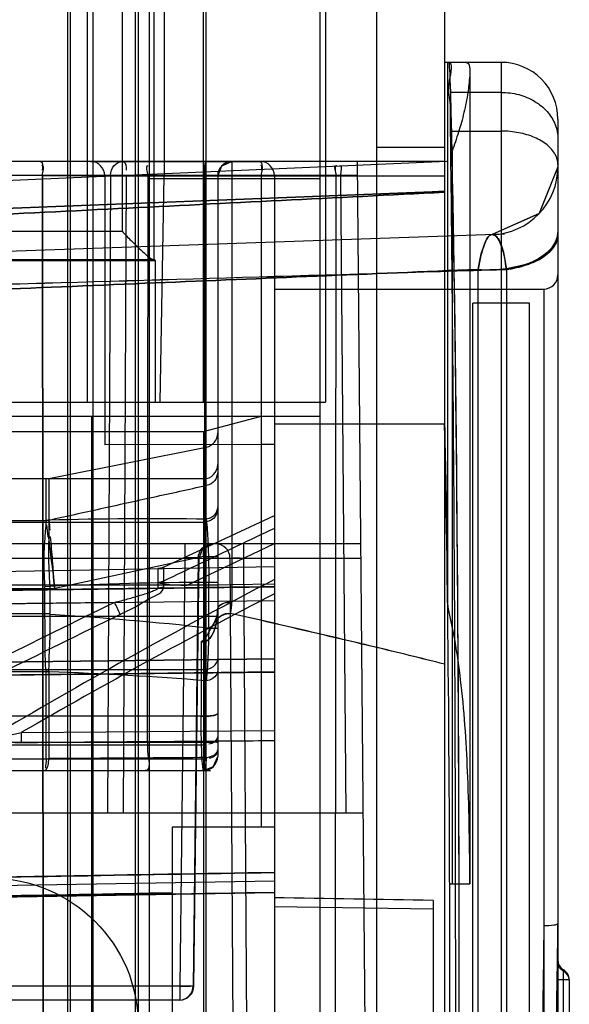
# Model space of a CAD drawing. Header units: millimetres. Extents: x 207 to 812, y 101 to 1295.
# Tile 49 of 55: x 802 to 812, y 1044 to 1061. Entities that reach past the tile are written whole.
import ezdxf

# ---------------------------------------------------------------- set-up
doc = ezdxf.new("R2010")
doc.units = ezdxf.units.MM
doc.header["$LTSCALE"] = 91.508876
doc.layers.get('0').update_dxf_attribs({"linetype": 'CONTINUOUS'})

msp = doc.modelspace()

# ---------------------------------------------------------------- linework, layer by layer
at = {"color": 7, "linetype": 'Continuous'}
for p, q in [((802.99, 1293.519), (802.99, 151.519)), ((803.44, 1293.519), (803.44, 118.519)), ((804.19, 151.519), (804.19, 1293.519)), ((803.04, 1292.019), (803.04, 150.019)), ((804.24, 1292.019), (804.24, 150.019)), ((805.44, 277.019), (805.44, 1292.019)), ((807.44, 1292.019), (807.44, 120.019)), ((808.44, 1289.819), (808.44, 123.019)), ((809.64, 1289.819), (809.64, 123.019)), ((803.34, 1073.519), (803.34, 1054.519)), ((804.44, 1013.519), (804.44, 1073.519)), ((804.697, 1073.519), (804.697, 1058.519)), ((807.54, 1073.519), (807.54, 1054.519)), ((805.39, 1054.519), (805.39, 1073.251)), ((804.52, 1057.039), (804.52, 1070.999)), ((803.953, 1070.499), (803.953, 1057.539)), ((810.64, 1060.519), (809.64, 1060.519)), ((809.696, 1050.902), (809.696, 1060.519)), ((810.64, 1060.519), (810.64, 1026.519)), ((810.086, 1060.346), (810.086, 1046.019)), ((810.64, 1059.99), (809.749, 1059.99)), ((811.64, 1059.519), (811.64, 1027.519)), ((809.747, 1059.306), (810.64, 1059.306)), ((809.64, 1059.019), (808.44, 1059.019)), ((809.773, 1058.953), (809.773, 1046.019)), ((809.679, 1058.771), (791.455, 1057.975)), ((809.64, 1058.769), (797.976, 1058.769)), ((803.398, 1058.769), (803.833, 1058.769)), ((803.833, 1058.769), (805.43, 1058.769)), ((805.43, 1058.769), (806.39, 1058.769)), ((805.89, 1058.769), (805.89, 1050.993)), ((808.24, 1043.519), (808.107, 1058.769)), ((808.109, 1058.521), (797.726, 1058.521)), ((802.549, 1058.521), (802.564, 1043.519)), ((802.549, 1058.521), (803.648, 1058.52)), ((802.564, 1043.519), (802.55, 1058.521)), ((803.648, 1058.52), (803.648, 1053.771)), ((803.648, 1058.519), (809.64, 1058.519)), ((803.75, 1058.521), (803.695, 1047.269)), ((803.978, 1047.269), (804.032, 1058.521)), ((804.405, 1048.515), (804.412, 1058.521)), ((804.628, 1054.519), (804.697, 1058.519)), ((805.41, 1058.521), (805.41, 1048.515)), ((805.64, 1058.519), (805.64, 1048.269)), ((806.408, 1058.519), (806.408, 1053.772)), ((806.41, 1047.019), (806.41, 1058.521)), ((806.64, 1058.519), (806.64, 1028.519)), ((807.715, 1043.519), (807.73, 1058.521)), ((807.908, 1047.269), (807.809, 1058.521)), ((811.64, 1058.678), (811.302, 1057.842)), ((804.44, 1058.469), (807.44, 1058.469)), ((811.303, 1057.843), (810.482, 1057.479)), ((810.696, 1057.486), (792.236, 1056.841)), ((804.54, 1057.019), (799.645, 1057.019)), ((804.52, 1057.039), (804.54, 1057.019)), ((804.54, 1057.019), (804.54, 1054.519)), ((810.232, 1030.172), (810.232, 1056.866)), ((810.233, 1030.172), (810.233, 1056.866)), ((810.731, 1056.863), (810.731, 1030.175)), ((806.64, 1056.519), (811.39, 1056.519)), ((811.39, 1056.519), (811.39, 1030.519)), ((810.14, 1030.769), (810.14, 1056.269)), ((811.14, 1056.269), (810.14, 1056.269)), ((811.14, 1030.769), (811.14, 1056.269)), ((793.907, 1054.519), (807.54, 1054.519)), ((807.44, 1054.269), (799.24, 1054.269)), ((803.421, 1032.769), (803.421, 1054.269)), ((805.39, 1054.001), (806.39, 1054.269)), ((801.29, 1054.001), (805.39, 1054.001)), ((805.39, 1054.001), (805.39, 1033.037)), ((806.64, 1054.137), (809.64, 1054.137)), ((802.665, 1053.174), (805.439, 1053.729)), ((806.64, 1053.772), (803.648, 1053.771)), ((805.439, 1052.455), (805.439, 1053.729)), ((806.64, 1053.772), (806.408, 1053.772)), ((805.39, 1053.169), (791.586, 1053.169)), ((802.616, 1052.432), (802.616, 1053.169)), ((802.665, 1053.173), (802.665, 1052.436)), ((793.84, 1052.432), (802.616, 1052.434)), ((793.84, 1052.432), (802.616, 1052.432)), ((802.616, 1052.432), (802.665, 1052.437)), ((804.684, 1051.607), (806.64, 1052.519)), ((791.575, 1052.403), (805.39, 1052.403)), ((802.653, 1052.144), (802.626, 1052.357)), ((808.166, 1052.019), (791.956, 1052.019)), ((805.061, 1052.019), (805.061, 1051.771)), ((805.104, 1051.294), (806.64, 1052.025)), ((806.094, 1052.019), (806.094, 1051.771)), ((791.712, 1051.771), (808.168, 1051.771)), ((805.39, 1051.796), (802.769, 1051.231)), ((805.061, 1051.771), (804.97, 1044.217)), ((805.298, 1051.771), (805.207, 1044.217)), ((805.22, 1044.216), (805.311, 1051.77)), ((805.39, 1051.796), (805.64, 1051.796)), ((805.857, 1051.771), (805.909, 1043.519)), ((806.094, 1051.771), (806.147, 1043.519)), ((794.986, 1051.416), (806.64, 1051.619)), ((804.582, 1051.583), (804.582, 1051.237)), ((804.683, 1051.606), (804.683, 1051.26)), ((791.576, 1051.298), (805.64, 1051.298)), ((793.84, 1051.231), (802.769, 1051.231)), ((794.986, 1051.112), (806.64, 1051.264)), ((797.121, 1051.14), (804.583, 1051.238)), ((802.684, 1051.271), (802.591, 1051.265)), ((802.592, 1050.789), (802.592, 1051.231)), ((802.685, 1050.789), (802.685, 1051.231)), ((805.103, 1051.294), (806.64, 1051.315)), ((805.483, 1050.53), (805.483, 1051.341)), ((805.64, 1051.341), (805.483, 1051.341)), ((794.986, 1050.872), (806.64, 1051.024)), ((796.727, 1050.895), (806.64, 1051.024)), ((803.822, 1050.988), (796.727, 1050.895)), ((805.64, 1050.74), (791.567, 1050.74)), ((802.592, 1050.783), (793.84, 1050.789)), ((802.592, 1050.789), (802.685, 1050.789)), ((805.483, 1050.53), (805.64, 1050.53)), ((805.347, 1050.298), (805.347, 1048.978)), ((806.64, 1049.989), (795.34, 1049.858)), ((795.341, 1049.857), (806.64, 1049.989)), ((806.64, 1049.989), (795.342, 1049.856)), ((805.39, 1049.799), (791.532, 1049.799)), ((793.84, 1049.773), (802.615, 1049.768)), ((795.34, 1049.628), (806.64, 1049.759)), ((802.615, 1049.768), (802.632, 1049.771)), ((802.632, 1049.771), (802.665, 1049.78)), ((802.665, 1049.762), (802.665, 1048.23)), ((805.439, 1048.248), (805.439, 1049.603)), ((791.758, 1048.997), (805.347, 1048.978)), ((805.347, 1048.978), (791.758, 1048.997)), ((805.39, 1048.977), (805.347, 1048.978)), ((805.347, 1048.978), (805.39, 1048.977)), ((802.183, 1048.694), (806.64, 1048.729)), ((791.513, 1048.476), (805.39, 1048.476)), ((805.41, 1048.515), (799.234, 1048.515)), ((794.14, 1048.225), (805.39, 1048.225)), ((802.616, 1048.225), (802.632, 1048.226)), ((802.632, 1048.226), (802.665, 1048.23)), ((805.391, 1048.014), (791.496, 1048.024)), ((791.496, 1048.019), (805.515, 1048.019)), ((808.208, 1047.269), (801.617, 1047.269)), ((804.84, 1047.019), (804.84, 1040.019)), ((806.64, 1047.019), (804.84, 1047.019)), ((804.84, 1046.191), (795.34, 1046.025)), ((795.34, 1046.025), (804.84, 1046.191)), ((806.64, 1046.069), (794.986, 1045.865)), ((806.64, 1046.069), (794.986, 1045.865)), ((809.732, 1046.019), (810.086, 1046.019)), ((794.947, 1045.666), (806.64, 1045.87)), ((794.986, 1045.686), (804.84, 1045.858)), ((809.44, 1045.728), (806.64, 1045.776)), ((809.44, 1045.728), (809.44, 1041.31)), ((806.64, 1045.62), (809.44, 1045.58)), ((811.74, 1042.537), (811.74, 1044.5)), ((811.74, 1044.327), (811.64, 1044.327)), ((811.84, 1044.327), (811.64, 1044.327)), ((811.84, 1044.327), (811.84, 1042.711)), ((805.207, 1044.217), (799.696, 1044.217)), ((804.97, 1044.217), (804.97, 1043.969)), ((804.97, 1043.969), (793.084, 1043.969))]:
    msp.add_line(p, q, dxfattribs=at)
for points in [[(805.64, 1058.519), (805.713, 1058.696), (805.89, 1058.769)], [(805.64, 1058.511), (805.711, 1058.693), (805.89, 1058.769)], [(806.64, 1058.519), (806.637, 1058.519), (806.629, 1058.52), (806.614, 1058.52)], [(811.64, 1058.678), (811.311, 1057.852), (810.482, 1057.479)], [(804.52, 1057.039), (804.519, 1057.04), (804.515, 1057.04), (804.51, 1057.041)], [(802.665, 1052.441), (802.648, 1052.438), (802.632, 1052.435), (802.616, 1052.434)], [(805.311, 1051.772), (805.385, 1051.947), (805.561, 1052.019)], [(805.311, 1051.776), (805.386, 1051.948), (805.561, 1052.019)], [(802.708, 1051.691), (802.728, 1051.579), (802.74, 1051.472), (802.748, 1051.369), (802.761, 1051.274)], [(802.763, 1051.274), (802.753, 1051.375), (802.745, 1051.479), (802.739, 1051.585), (802.735, 1051.693)], [(804.683, 1051.362), (804.651, 1051.349), (804.617, 1051.34), (804.582, 1051.337)], [(804.582, 1051.337), (804.625, 1051.329), (804.665, 1051.32), (804.705, 1051.312)], [(804.705, 1051.312), (804.695, 1051.334), (804.688, 1051.351), (804.683, 1051.362)], [(805.64, 1050.871), (805.62, 1050.725), (805.565, 1050.602)], [(805.64, 1050.871), (805.618, 1050.72), (805.566, 1050.604)], [(805.39, 1050.29), (805.376, 1050.291), (805.362, 1050.294), (805.347, 1050.298)], [(805.347, 1050.298), (805.361, 1050.293), (805.376, 1050.29), (805.39, 1050.289)], [(802.615, 1049.768), (802.631, 1049.766), (802.648, 1049.763), (802.665, 1049.762)], [(805.39, 1048.019), (805.558, 1048.084), (805.64, 1048.269)], [(805.39, 1048.019), (805.567, 1048.092), (805.64, 1048.269)], [(805.39, 1048.019), (805.567, 1048.092), (805.64, 1048.269)], [(805.39, 1048.019), (805.567, 1048.092), (805.64, 1048.269)], [(805.39, 1048.019), (805.564, 1048.089), (805.64, 1048.269)], [(802.601, 1048.026), (802.595, 1048.022), (802.592, 1048.02), (802.591, 1048.019)], [(811.622, 1043.519), (811.63, 1044.444), (811.64, 1045.318)]]:
    msp.add_lwpolyline(points, dxfattribs=at)
msp.add_circle((801.64, 1043.519), 2.6, dxfattribs=at)
for centre, radius, start, end in [((810.64, 1059.519), 1, 359.9996, 90), ((803.398, 1058.519), 0.25, 0, 90), ((805.89, 1058.519), 0.25, 90, 180.0827), ((806.39, 1058.519), 0.25, 0, 90), ((810.44, 1058.678), 1.2, 272, 360), ((603.872, 7958.852), 6905.087, 271.5622537, 271.7166924), ((603.875, 7958.765), 6905.001, 271.562249, 271.7166894), ((810.44, 1059.014), 2.158, 264.4726, 270.0131), ((811.39, 1056.769), 0.25, 270, 359.9746), ((805.39, 1053.974), 0.25, 281.3099, 359.9997), ((805.39, 1053.419), 0.25, 270, 359.9998), ((804.447, 993.265), 59.199, 89.03967, 91.72555), ((854.242, 1056.739), 51.756, 184.7637, 184.9599), ((802.633, 1052.5), 0.357, 273.1116, 279.1007), ((854.214, 960.051), 102.987, 117.51211, 120.6013), ((802.155, 1051.231), 0.437, 0.0036, 4.3808), ((805.692, 986.713), 64.628, 90.18483, 92.6676), ((802.064, 1051.231), 0.621, 0.0021, 3.6746), ((858.57, 951.22), 112.609, 117.46136, 120.04875), ((958.35, 735.744), 351.081, 116.1134, 116.50225), ((805.09, 1050.994), 0.801, 345.4099, 359.963), ((972.823, 705.174), 384.665, 116.04533, 116.39997), ((799.264, 994.418), 56.459, 83.6756, 86.526), ((802.543, 1049.774), 0.123, 354.6584, 3.0703), ((800.657, 990.445), 59.351, 85.37789, 88.06122), ((805.39, 1048.269), 0.25, 270, 0.0044), ((811.84, 1044.674), 0.2, 180, 239.992), ((811.64, 1044.327), 0.2, 0, 59.995), ((804.97, 1044.219), 0.25, 270, 359.3102)]:
    msp.add_arc(centre, radius, start, end, dxfattribs=at)
for centre, major_axis, ratio, start_param, end_param in [((809.719, 1057.519), (0, 3), 0.017455, -0.603191, 0), ((809.551, 1043.519), (0, 20), 0.017455, 3.744784, 5.679994), ((809.509, 1043.519), (0, 13), 0.017455, 3.756549, 5.668229), ((806.64, 1043.519), (744.77, -12.803), 0.00303, 1.567089, 1.570848)]:
    msp.add_ellipse(centre, major_axis=major_axis, ratio=ratio, start_param=start_param, end_param=end_param, dxfattribs=at)
for points, knots in [([(809.747, 1059.306), (809.745, 1059.476), (809.761, 1059.798), (809.679, 1060.118), (809.812, 1060.519), (809.705, 1060.519)], [0, 0, 0, 0, 0.418806, 0.735418, 1, 1, 1, 1]), ([(810.014, 1060.519), (810.096, 1060.519), (810.085, 1060.223), (810.065, 1060.087), (810.051, 1059.99)], [0, 0, 0, 0, 0.456504, 1, 1, 1, 1]), ([(810.051, 1059.99), (810.034, 1059.869), (809.987, 1059.632), (809.891, 1059.287), (809.814, 1059.063), (809.773, 1058.953)], [0, 0, 0, 0, 0.339305, 0.673142, 1, 1, 1, 1]), ([(810.64, 1059.99), (810.744, 1059.99), (810.95, 1059.963), (811.231, 1059.847), (811.457, 1059.665), (811.605, 1059.43), (811.64, 1059.252), (811.64, 1059.166)], [0, 0, 0, 0, 0.217939, 0.429361, 0.629789, 0.818584, 1, 1, 1, 1]), ([(809.747, 1027.732), (809.76, 1028.788), (809.784, 1030.986), (809.811, 1034.384), (809.829, 1037.965), (809.838, 1041.655), (809.838, 1045.383), (809.829, 1049.073), (809.811, 1052.653), (809.784, 1056.052), (809.76, 1058.249), (809.747, 1059.306)], [0, 0, 0, 0, 0.100414, 0.208777, 0.322924, 0.44058, 0.559415, 0.677072, 0.79122, 0.899584, 1, 1, 1, 1]), ([(811.64, 1058.71), (811.64, 1058.774), (811.601, 1058.912), (811.447, 1059.079), (811.222, 1059.207), (810.945, 1059.288), (810.744, 1059.306), (810.64, 1059.306)], [0, 0, 0, 0, 0.15024, 0.322541, 0.525578, 0.755274, 1, 1, 1, 1]), ([(809.9, 1043.519), (809.9, 1044.495), (809.897, 1046.426), (809.886, 1049.27), (809.868, 1051.991), (809.843, 1054.528), (809.813, 1056.829), (809.787, 1058.277), (809.773, 1058.953)], [0, 0, 0, 0, 0.189691, 0.375302, 0.55283, 0.718446, 0.868581, 1, 1, 1, 1]), ([(803.751, 1058.521), (803.751, 1058.584), (803.792, 1058.709), (803.915, 1058.769), (803.972, 1058.769)], [0, 0, 0, 0, 0.521198, 1, 1, 1, 1]), ([(805.41, 1058.521), (805.41, 1058.552), (805.411, 1058.609), (805.413, 1058.694), (805.421, 1058.731), (805.424, 1058.771), (805.43, 1058.769)], [0, 0, 0, 0, 0.373621, 0.711096, 0.926342, 1, 1, 1, 1]), ([(805.429, 1058.769), (805.423, 1058.769), (805.422, 1058.732), (805.413, 1058.691), (805.411, 1058.609), (805.41, 1058.552), (805.41, 1058.521)], [0, 0, 0, 0, 0.079435, 0.297133, 0.63167, 1, 1, 1, 1]), ([(805.41, 1058.521), (805.439, 1058.521), (805.491, 1058.519), (805.568, 1058.525), (805.603, 1058.513), (805.64, 1058.525), (805.64, 1058.519)], [0, 0, 0, 0, 0.38285, 0.701393, 0.919232, 1, 1, 1, 1]), ([(805.64, 1058.519), (805.64, 1058.525), (805.603, 1058.513), (805.568, 1058.525), (805.491, 1058.519), (805.439, 1058.521), (805.41, 1058.521)], [0, 0, 0, 0, 0.080769, 0.298608, 0.617152, 1, 1, 1, 1]), ([(809.641, 1058.243), (809.568, 1058.24), (806.279, 1058.11), (800.191, 1057.871), (794.177, 1057.641), (791.379, 1057.536)], [0, 0, 0, 0, 0.011919, 0.540385, 1, 1, 1, 1]), ([(791.379, 1057.534), (794.176, 1057.64), (800.191, 1057.87), (806.278, 1058.109), (809.568, 1058.239), (809.64, 1058.242)], [0, 0, 0, 0, 0.459615, 0.988082, 1, 1, 1, 1]), ([(809.64, 1058.227), (807.723, 1058.13), (803.833, 1057.936), (797.919, 1057.64), (793.922, 1057.444), (791.897, 1057.345)], [0, 0, 0, 0, 0.324255, 0.657604, 1, 1, 1, 1]), ([(791.897, 1057.345), (793.922, 1057.444), (797.919, 1057.64), (803.833, 1057.936), (807.723, 1058.13), (809.64, 1058.227)], [0, 0, 0, 0, 0.342396, 0.675745, 1, 1, 1, 1]), ([(800.061, 1057.565), (800.656, 1057.553), (801.953, 1057.54), (803.25, 1057.537), (803.953, 1057.539)], [0, 0, 0, 0, 0.45847, 1, 1, 1, 1]), ([(803.953, 1057.539), (804.005, 1057.483), (804.105, 1057.381), (804.244, 1057.241), (804.375, 1057.135), (804.456, 1057.045), (804.51, 1057.041)], [0, 0, 0, 0, 0.305659, 0.572837, 0.783513, 1, 1, 1, 1]), ([(810.482, 1057.479), (810.409, 1057.476), (810.337, 1057.301), (810.276, 1057.103), (810.246, 1056.949), (810.232, 1056.866)], [0, 0, 0, 0, 0.32454, 0.626311, 1, 1, 1, 1]), ([(810.232, 1056.866), (810.246, 1056.949), (810.276, 1057.103), (810.337, 1057.301), (810.409, 1057.476), (810.482, 1057.479)], [0, 0, 0, 0, 0.372966, 0.675627, 1, 1, 1, 1]), ([(811.64, 1057.516), (811.64, 1057.326), (811.349, 1057.032), (810.892, 1056.895), (810.593, 1056.856), (810.44, 1056.856)], [0, 0, 0, 0, 0.390874, 0.686288, 1, 1, 1, 1]), ([(810.44, 1056.856), (810.593, 1056.856), (810.892, 1056.895), (811.349, 1057.032), (811.64, 1057.326), (811.64, 1057.516)], [0, 0, 0, 0, 0.313711, 0.609124, 1, 1, 1, 1]), ([(810.731, 1056.863), (810.713, 1057.017), (810.688, 1057.212), (810.555, 1057.481), (810.482, 1057.479)], [0, 0, 0, 0, 0.679113, 1, 1, 1, 1]), ([(810.482, 1057.479), (810.505, 1057.477), (810.55, 1057.458), (810.605, 1057.382), (810.651, 1057.271), (810.686, 1057.14), (810.713, 1057), (810.725, 1056.911), (810.731, 1056.863)], [0, 0, 0, 0, 0.088752, 0.212281, 0.38589, 0.611567, 0.795572, 1, 1, 1, 1]), ([(810.731, 1056.863), (810.851, 1056.879), (811.08, 1056.934), (811.432, 1057.08), (811.64, 1057.323), (811.64, 1057.478)], [0, 0, 0, 0, 0.312804, 0.599411, 1, 1, 1, 1]), ([(811.64, 1057.478), (811.638, 1057.393), (811.578, 1057.243), (811.378, 1057.067), (811.16, 1056.964), (810.936, 1056.897), (810.804, 1056.873), (810.731, 1056.863)], [0, 0, 0, 0, 0.200527, 0.407378, 0.657536, 0.811653, 1, 1, 1, 1]), ([(799.701, 1057.065), (799.92, 1057.061), (800.388, 1057.054), (801.126, 1057.047), (801.932, 1057.041), (802.779, 1057.038), (803.643, 1057.038), (804.222, 1057.04), (804.51, 1057.041)], [0, 0, 0, 0, 0.136627, 0.291802, 0.460891, 0.638848, 0.820359, 1, 1, 1, 1]), ([(792.666, 1056.139), (794.672, 1056.22), (798.631, 1056.38), (804.486, 1056.625), (808.335, 1056.785), (810.233, 1056.866)], [0, 0, 0, 0, 0.342622, 0.67596, 1, 1, 1, 1]), ([(810.232, 1056.866), (808.335, 1056.785), (804.486, 1056.625), (798.631, 1056.38), (794.672, 1056.22), (792.666, 1056.139)], [0, 0, 0, 0, 0.324025, 0.657371, 1, 1, 1, 1]), ([(809.64, 1054.137), (809.648, 1053.821), (809.663, 1053.143), (809.681, 1052.064), (809.691, 1051.303), (809.696, 1050.902)], [0, 0, 0, 0, 0.293826, 0.6287, 1, 1, 1, 1]), ([(805.64, 1053.28), (805.635, 1053.22), (805.596, 1053.119), (805.502, 1053.066), (805.439, 1053.052)], [0, 0, 0, 0, 0.489233, 1, 1, 1, 1]), ([(802.665, 1052.441), (802.969, 1052.508), (803.581, 1052.644), (804.506, 1052.847), (805.127, 1052.983), (805.439, 1053.051)], [0, 0, 0, 0, 0.328963, 0.662279, 1, 1, 1, 1]), ([(805.39, 1051.796), (805.397, 1051.931), (805.405, 1052.188), (805.419, 1052.541), (805.431, 1052.825), (805.436, 1052.987), (805.439, 1053.051)], [0, 0, 0, 0, 0.322975, 0.613041, 0.845268, 1, 1, 1, 1]), ([(805.64, 1052.633), (805.64, 1052.573), (805.582, 1052.447), (805.453, 1052.403), (805.39, 1052.403)], [0, 0, 0, 0, 0.485394, 1, 1, 1, 1]), ([(805.64, 1052.67), (805.634, 1052.613), (805.594, 1052.516), (805.502, 1052.467), (805.439, 1052.455)], [0, 0, 0, 0, 0.478955, 1, 1, 1, 1]), ([(802.616, 1052.432), (802.611, 1052.369), (802.598, 1052.215), (802.576, 1051.949), (802.572, 1051.622), (802.583, 1051.387), (802.591, 1051.265)], [0, 0, 0, 0, 0.163047, 0.397464, 0.684662, 1, 1, 1, 1]), ([(802.684, 1051.271), (802.676, 1051.394), (802.665, 1051.628), (802.661, 1051.954), (802.671, 1052.22), (802.668, 1052.374), (802.665, 1052.437)], [0, 0, 0, 0, 0.316096, 0.60374, 0.83773, 1, 1, 1, 1]), ([(805.439, 1052.455), (805.447, 1052.389), (805.46, 1052.235), (805.473, 1051.976), (805.481, 1051.671), (805.483, 1051.454), (805.483, 1051.341)], [0, 0, 0, 0, 0.179945, 0.415225, 0.695923, 1, 1, 1, 1]), ([(806.64, 1052.294), (806.423, 1052.19), (805.988, 1051.983), (805.336, 1051.673), (804.901, 1051.466), (804.683, 1051.362)], [0, 0, 0, 0, 0.333258, 0.666582, 1, 1, 1, 1]), ([(802.653, 1052.144), (802.672, 1052.003), (802.695, 1051.782), (802.745, 1051.48), (802.753, 1051.314), (802.769, 1051.231)], [0, 0, 0, 0, 0.461221, 0.725379, 1, 1, 1, 1]), ([(802.769, 1051.231), (802.753, 1051.314), (802.745, 1051.48), (802.727, 1051.786), (802.706, 1052.007), (802.69, 1052.147)], [0, 0, 0, 0, 0.274781, 0.539748, 1, 1, 1, 1]), ([(805.298, 1051.771), (805.299, 1051.834), (805.347, 1051.963), (805.475, 1052.019), (805.536, 1052.019)], [0, 0, 0, 0, 0.508964, 1, 1, 1, 1]), ([(805.857, 1051.771), (805.856, 1051.834), (805.808, 1051.963), (805.68, 1052.019), (805.619, 1052.019)], [0, 0, 0, 0, 0.508962, 1, 1, 1, 1]), ([(805.298, 1051.771), (805.341, 1051.773), (805.14, 1051.772), (805.097, 1051.772), (805.061, 1051.771)], [0, 0, 0, 0, 0.535617, 1, 1, 1, 1]), ([(805.061, 1051.771), (805.097, 1051.772), (805.14, 1051.772), (805.341, 1051.773), (805.298, 1051.771)], [0, 0, 0, 0, 0.464415, 1, 1, 1, 1]), ([(806.64, 1051.263), (805.347, 1051.247), (802.758, 1051.214), (798.873, 1051.163), (796.282, 1051.13), (794.986, 1051.113)], [0, 0, 0, 0, 0.333051, 0.666387, 1, 1, 1, 1]), ([(806.64, 1051.264), (805.583, 1051.25), (803.469, 1051.223), (800.296, 1051.181), (798.18, 1051.154), (797.121, 1051.141)], [0, 0, 0, 0, 0.333105, 0.66644, 1, 1, 1, 1]), ([(803.822, 1050.988), (803.899, 1051.007), (804.05, 1051.047), (804.237, 1051.1), (804.376, 1051.144), (804.473, 1051.176), (804.531, 1051.205), (804.583, 1051.224), (804.582, 1051.237)], [0, 0, 0, 0, 0.296814, 0.584468, 0.721339, 0.847089, 0.950053, 1, 1, 1, 1]), ([(803.923, 1050.775), (803.977, 1050.802), (804.078, 1050.853), (804.258, 1050.945), (804.439, 1051.073), (804.684, 1051.157), (804.683, 1051.26)], [0, 0, 0, 0, 0.200094, 0.375602, 0.659928, 1, 1, 1, 1]), ([(804.683, 1051.259), (804.667, 1051.252), (804.634, 1051.242), (804.6, 1051.237), (804.582, 1051.237)], [0, 0, 0, 0, 0.498844, 1, 1, 1, 1]), ([(804.705, 1051.312), (804.786, 1051.299), (804.92, 1051.295), (805.053, 1051.294), (805.104, 1051.294)], [0, 0, 0, 0, 0.616481, 1, 1, 1, 1]), ([(805.64, 1050.871), (805.64, 1050.794), (805.626, 1050.657), (805.574, 1050.453), (805.476, 1050.293), (805.39, 1050.29)], [0, 0, 0, 0, 0.348271, 0.609435, 1, 1, 1, 1]), ([(805.39, 1050.289), (805.455, 1050.292), (805.549, 1050.402), (805.619, 1050.606), (805.64, 1050.767), (805.64, 1050.871)], [0, 0, 0, 0, 0.290752, 0.53363, 1, 1, 1, 1]), ([(805.64, 1050.871), (805.642, 1050.891), (805.66, 1050.926), (805.717, 1050.963), (805.795, 1050.988), (805.856, 1050.993), (805.89, 1050.993)], [0, 0, 0, 0, 0.184054, 0.393392, 0.654264, 1, 1, 1, 1]), ([(805.89, 1050.993), (805.851, 1050.992), (805.79, 1050.987), (805.716, 1050.961), (805.663, 1050.929), (805.643, 1050.895), (805.64, 1050.871)], [0, 0, 0, 0, 0.395819, 0.607459, 0.784062, 1, 1, 1, 1]), ([(809.696, 1050.902), (809.805, 1050.451), (809.961, 1049.452), (810.062, 1047.818), (810.078, 1046.646), (810.082, 1046.019)], [0, 0, 0, 0, 0.283748, 0.616467, 1, 1, 1, 1]), ([(802.615, 1049.768), (802.608, 1049.839), (802.599, 1049.993), (802.6, 1050.234), (802.601, 1050.501), (802.596, 1050.686), (802.592, 1050.783)], [0, 0, 0, 0, 0.210316, 0.453584, 0.713279, 1, 1, 1, 1]), ([(802.665, 1049.78), (802.666, 1049.872), (802.67, 1050.077), (802.69, 1050.408), (802.688, 1050.648), (802.685, 1050.774)], [0, 0, 0, 0, 0.276655, 0.618415, 1, 1, 1, 1]), ([(805.347, 1050.298), (805.403, 1050.314), (805.476, 1050.448), (805.564, 1050.61), (805.684, 1050.766), (805.81, 1050.804), (805.865, 1050.792)], [0, 0, 0, 0, 0.233187, 0.532507, 0.776066, 1, 1, 1, 1]), ([(805.347, 1050.298), (805.404, 1050.305), (805.47, 1050.441), (805.555, 1050.591), (805.667, 1050.755), (805.802, 1050.799), (805.865, 1050.792)], [0, 0, 0, 0, 0.232286, 0.487682, 0.746597, 1, 1, 1, 1]), ([(809.64, 1049.897), (809.226, 1050.002), (808.392, 1050.206), (807.132, 1050.499), (806.289, 1050.698), (805.865, 1050.792)], [0, 0, 0, 0, 0.330502, 0.663877, 1, 1, 1, 1]), ([(809.64, 1049.897), (809.227, 1050.002), (808.393, 1050.207), (807.134, 1050.504), (806.29, 1050.698), (805.865, 1050.792)], [0, 0, 0, 0, 0.330119, 0.663468, 1, 1, 1, 1]), ([(805.483, 1050.53), (805.481, 1050.421), (805.476, 1050.204), (805.462, 1049.895), (805.448, 1049.696), (805.439, 1049.603)], [0, 0, 0, 0, 0.353228, 0.699245, 1, 1, 1, 1]), ([(805.39, 1049.799), (805.452, 1049.799), (805.572, 1049.829), (805.64, 1049.943), (805.64, 1049.995)], [0, 0, 0, 0, 0.542267, 1, 1, 1, 1]), ([(795.34, 1049.627), (796.597, 1049.642), (799.109, 1049.672), (802.875, 1049.715), (805.386, 1049.745), (806.64, 1049.76)], [0, 0, 0, 0, 0.333542, 0.666872, 1, 1, 1, 1]), ([(806.64, 1049.76), (805.386, 1049.745), (802.875, 1049.715), (799.109, 1049.672), (796.597, 1049.642), (795.34, 1049.627)], [0, 0, 0, 0, 0.333125, 0.666456, 1, 1, 1, 1]), ([(802.616, 1048.225), (802.616, 1048.412), (802.616, 1048.771), (802.616, 1049.285), (802.615, 1049.612), (802.615, 1049.768)], [0, 0, 0, 0, 0.364308, 0.69669, 1, 1, 1, 1]), ([(805.64, 1049.777), (805.64, 1049.758), (805.608, 1049.667), (805.511, 1049.613), (805.439, 1049.603)], [0, 0, 0, 0, 0.213492, 1, 1, 1, 1]), ([(805.39, 1048.019), (805.384, 1048.042), (805.366, 1048.13), (805.362, 1048.324), (805.351, 1048.62), (805.345, 1048.85), (805.347, 1048.978)], [0, 0, 0, 0, 0.07387, 0.280968, 0.602344, 1, 1, 1, 1]), ([(805.64, 1049.028), (805.634, 1049.018), (805.611, 1048.999), (805.556, 1048.99), (805.481, 1048.979), (805.424, 1048.976), (805.39, 1048.977)], [0, 0, 0, 0, 0.125947, 0.338024, 0.624086, 1, 1, 1, 1]), ([(805.39, 1048.977), (805.424, 1048.976), (805.481, 1048.979), (805.556, 1048.99), (805.612, 1049), (805.634, 1049.019), (805.64, 1049.028)], [0, 0, 0, 0, 0.372727, 0.666623, 0.880594, 1, 1, 1, 1]), ([(802.183, 1048.509), (802.13, 1048.508), (801.995, 1048.514), (801.819, 1048.527), (801.686, 1048.626), (801.686, 1048.677)], [0, 0, 0, 0, 0.285999, 0.723837, 1, 1, 1, 1]), ([(801.787, 1048.695), (801.77, 1048.644), (802.018, 1048.64), (802.103, 1048.674), (802.183, 1048.694)], [0, 0, 0, 0, 0.396751, 1, 1, 1, 1]), ([(802.183, 1048.509), (802.183, 1048.521), (802.183, 1048.583), (802.183, 1048.645), (802.183, 1048.694)], [0, 0, 0, 0, 0.20811, 1, 1, 1, 1]), ([(806.64, 1048.544), (806.145, 1048.54), (805.155, 1048.532), (803.669, 1048.521), (802.678, 1048.513), (802.183, 1048.509)], [0, 0, 0, 0, 0.333295, 0.666627, 1, 1, 1, 1]), ([(804.405, 1048.515), (804.405, 1048.464), (804.384, 1048.323), (804.477, 1048.019), (804.362, 1048.019)], [0, 0, 0, 0, 0.307561, 1, 1, 1, 1]), ([(805.41, 1048.515), (805.41, 1048.452), (805.409, 1048.337), (805.406, 1048.2), (805.401, 1048.113), (805.399, 1048.063), (805.394, 1048.04), (805.394, 1048.019), (805.39, 1048.019)], [0, 0, 0, 0, 0.377011, 0.695558, 0.820542, 0.91609, 0.97734, 1, 1, 1, 1]), ([(805.39, 1048.019), (805.394, 1048.019), (805.394, 1048.04), (805.399, 1048.063), (805.401, 1048.113), (805.406, 1048.2), (805.409, 1048.337), (805.41, 1048.452), (805.41, 1048.515)], [0, 0, 0, 0, 0.022659, 0.083909, 0.179457, 0.304441, 0.622988, 1, 1, 1, 1]), ([(805.64, 1048.517), (805.64, 1048.511), (805.605, 1048.523), (805.569, 1048.511), (805.492, 1048.516), (805.439, 1048.515), (805.41, 1048.515)], [0, 0, 0, 0, 0.073427, 0.288405, 0.623256, 1, 1, 1, 1]), ([(805.439, 1048.248), (805.465, 1048.251), (805.542, 1048.269), (805.64, 1048.326), (805.64, 1048.384)], [0, 0, 0, 0, 0.309406, 1, 1, 1, 1]), ([(805.439, 1048.248), (805.127, 1048.246), (804.506, 1048.242), (803.581, 1048.236), (802.968, 1048.232), (802.665, 1048.23)], [0, 0, 0, 0, 0.338135, 0.671458, 1, 1, 1, 1]), ([(805.439, 1048.248), (805.435, 1048.192), (805.427, 1048.116), (805.41, 1048.046), (805.397, 1048.019), (805.39, 1048.019)], [0, 0, 0, 0, 0.709882, 0.910042, 1, 1, 1, 1]), ([(795.34, 1046.028), (796.597, 1046.048), (799.109, 1046.09), (802.875, 1046.157), (805.386, 1046.199), (806.64, 1046.22)], [0, 0, 0, 0, 0.33354, 0.666874, 1, 1, 1, 1]), ([(806.64, 1046.22), (805.386, 1046.199), (802.875, 1046.157), (799.109, 1046.09), (796.597, 1046.048), (795.34, 1046.027)], [0, 0, 0, 0, 0.333123, 0.666457, 1, 1, 1, 1]), ([(806.64, 1045.868), (805.341, 1045.846), (802.743, 1045.803), (798.845, 1045.733), (796.246, 1045.69), (794.947, 1045.668)], [0, 0, 0, 0, 0.33329, 0.666629, 1, 1, 1, 1]), ([(804.84, 1045.86), (803.746, 1045.841), (801.557, 1045.8), (798.272, 1045.744), (796.082, 1045.704), (794.986, 1045.684)], [0, 0, 0, 0, 0.333095, 0.666428, 1, 1, 1, 1]), ([(811.39, 1045.285), (811.449, 1045.285), (811.534, 1045.287), (811.606, 1045.301), (811.64, 1045.311), (811.64, 1045.319)], [0, 0, 0, 0, 0.693554, 0.911763, 1, 1, 1, 1]), ([(811.39, 1045.285), (811.389, 1045.089), (811.387, 1044.698), (811.375, 1044.109), (811.373, 1043.716), (811.372, 1043.519)], [0, 0, 0, 0, 0.331552, 0.665238, 1, 1, 1, 1]), ([(804.97, 1043.969), (805.03, 1043.969), (805.158, 1044.025), (805.207, 1044.154), (805.207, 1044.217)], [0, 0, 0, 0, 0.491038, 1, 1, 1, 1])]:
    msp.add_open_spline(points, degree=3, knots=knots, dxfattribs=at)
for points in [[(802.522, 1058.769), (802.573, 1058.769), (802.546, 1058.668), (802.546, 1058.617)], [(802.55, 1058.521), (802.55, 1058.58), (802.598, 1058.696), (802.54, 1058.696)], [(803.972, 1058.769), (804.026, 1058.769), (804.027, 1058.67), (804.027, 1058.616)], [(804.412, 1058.521), (804.412, 1058.58), (804.359, 1058.696), (804.417, 1058.696)], [(806.39, 1058.769), (806.442, 1058.769), (806.407, 1058.666), (806.407, 1058.615)], [(806.41, 1058.521), (806.41, 1058.58), (806.463, 1058.697), (806.404, 1058.697)], [(807.73, 1058.521), (807.731, 1058.58), (807.675, 1058.697), (807.733, 1058.697)], [(807.73, 1058.521), (807.731, 1058.58), (807.687, 1058.697), (807.746, 1058.697)], [(807.809, 1058.521), (807.809, 1058.579), (807.852, 1058.695), (807.794, 1058.695)], [(804.032, 1058.521), (803.962, 1058.522), (803.891, 1058.523), (803.821, 1058.522)], [(806.614, 1058.52), (806.546, 1058.521), (806.478, 1058.521), (806.41, 1058.521)], [(805.857, 1051.771), (805.936, 1051.773), (806.015, 1051.772), (806.094, 1051.771)], [(804.683, 1051.607), (804.652, 1051.592), (804.617, 1051.584), (804.582, 1051.583)], [(803.923, 1050.775), (803.892, 1050.847), (803.856, 1050.918), (803.822, 1050.988)], [(805.64, 1048.63), (805.64, 1048.56), (805.556, 1048.487), (805.486, 1048.487)], [(805.64, 1048.372), (805.64, 1048.304), (805.556, 1048.237), (805.489, 1048.237)], [(802.601, 1048.026), (802.659, 1048.068), (802.656, 1048.159), (802.665, 1048.23)], [(802.616, 1048.225), (802.613, 1048.171), (802.604, 1048.118), (802.604, 1048.064)], [(811.617, 1043.519), (811.617, 1044.119), (811.64, 1044.719), (811.64, 1045.318)], [(811.74, 1044.477), (811.687, 1044.504), (811.64, 1044.567), (811.64, 1044.627)], [(811.84, 1044.327), (811.84, 1044.387), (811.794, 1044.45), (811.74, 1044.477)], [(804.97, 1044.217), (805.027, 1044.216), (805.198, 1044.213), (805.141, 1044.215)], [(805.207, 1044.217), (805.256, 1044.215), (805.11, 1044.215), (805.062, 1044.216)]]:
    msp.add_open_spline(points, degree=3, dxfattribs=at)

doc.saveas('drawing.dxf')
